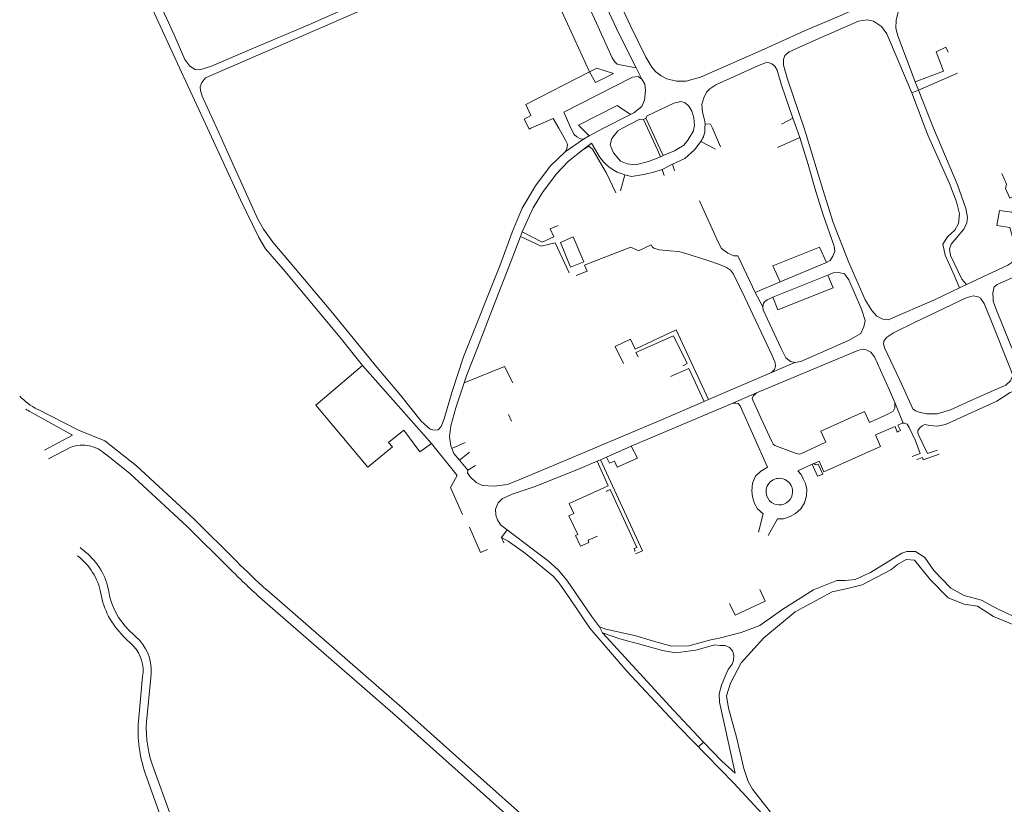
# Model space of a CAD drawing. Extents: x 145000 to 155000, y 457500 to 470000.
# Tile 111 of 256: x 151323 to 151685, y 460252 to 460540. Entities that reach past the tile are written whole.
import ezdxf

# ---------------------------------------------------------------- set-up
doc = ezdxf.new("R2010")
doc.units = 0
doc.header["$LTSCALE"] = 0.2
doc.header["$MEASUREMENT"] = 0
doc.layers.add('kant verharding', color=252, linetype='Continuous', lineweight=0)

msp = doc.modelspace()

# ---------------------------------------------------------------- linework, layer by layer
at = {"layer": 'kant verharding', "lineweight": 0}
for p, q in [((151407.61, 460528.72), (151430.48, 460538.41)), ((151549.5, 460522.12), (151551.62, 460518.06)), ((151532.37, 460520.66), (151508.99, 460508.77)), ((151662.25, 460521.01), (151651.9, 460517)), ((151653.14, 460514.02), (151667.37, 460520.19)), ((151651.9, 460517), (151653.14, 460514.02)), ((151650.59, 460512.97), (151653.14, 460514.02)), ((151650.59, 460512.97), (151655.55, 460500)), ((151537.58, 460500), (151547.4, 460505.06)), ((151508.41, 460503.38), (151510.08, 460500)), ((151553.08, 460503.67), (151552.24, 460503.22)), ((151552.24, 460503.22), (151553.71, 460500)), ((151554.77, 460500), (151553.08, 460503.67)), ((151574.74, 460500), (151574.8, 460501.59)), ((151602.77, 460501.46), (151606.94, 460503.67)), ((151606.94, 460503.67), (151608.31, 460500)), ((151529.47, 460500), (151532.28, 460497.27)), ((151532.28, 460497.27), (151530.22, 460496)), ((151532.28, 460497.27), (151537.58, 460500)), ((151553.71, 460500), (151557.34, 460492.05)), ((151558.26, 460492.41), (151554.77, 460500)), ((151570.52, 460499.07), (151570.71, 460500)), ((151577.45, 460500), (151580.47, 460493.22)), ((151609.57, 460496.65), (151601.36, 460492.95)), ((151609.57, 460496.65), (151608.31, 460500)), ((151523.42, 460491.33), (151530.22, 460496)), ((151529.93, 460492.09), (151533.12, 460494.59)), ((151535.92, 460489.8), (151533.12, 460494.59)), ((151557.34, 460492.05), (151558.45, 460489.6)), ((151559.38, 460489.98), (151558.26, 460492.41)), ((151558.45, 460489.6), (151559.38, 460489.98)), ((151559.01, 460484.84), (151562.8, 460486.79)), ((151563.58, 460484.38), (151562.8, 460486.79)), ((151559.01, 460484.84), (151559.81, 460482.73)), ((151520.9, 460464.36), (151517.98, 460463.09)), ((151507.68, 460462.01), (151507.01, 460460.29)), ((151588.05, 460450.66), (151593.21, 460439.77)), ((151619.33, 460450.73), (151602.34, 460443.72)), ((151685.81, 460449.86), (151670.73, 460442.71)), ((151599.7, 460438.04), (151619.77, 460446.2)), ((151593.21, 460439.77), (151602.34, 460443.72)), ((151670.73, 460442.71), (151668.08, 460441.45)), ((151593.21, 460439.77), (151595.96, 460434.49)), ((151576.02, 460400.53), (151564.17, 460426.08)), ((151599.12, 460410.5), (151607.69, 460414.07)), ((151474.44, 460384.35), (151449.09, 460413.02)), ((151576.02, 460400.53), (151599.12, 460410.5)), ((151584.98, 460399.16), (151593.59, 460402.95)), ((151547.69, 460383.39), (151584.98, 460399.16)), ((151574.43, 460399.81), (151576.02, 460400.53)), ((151644.36, 460399.45), (151647.51, 460391.86)), ((151662.99, 460391.41), (151681.84, 460399.97)), ((151503.77, 460392.59), (151502.67, 460394.99)), ((151486.77, 460384.8), (151481.89, 460382.57)), ((151333.89, 460378.83), (151342.15, 460383.1)), ((151470.18, 460381.3), (151474.44, 460384.35)), ((151484.65, 460378.25), (151488.36, 460381.27)), ((151538.68, 460379.39), (151547.69, 460383.39)), ((151484.65, 460378.25), (151487.76, 460374.62)), ((151535.15, 460377.87), (151536.36, 460378.39)), ((151536.36, 460378.39), (151538.68, 460379.39)), ((151615, 460377.22), (151616.59, 460377.94)), ((151490.57, 460376.36), (151487.76, 460374.62)), ((151614.04, 460376.78), (151615, 460377.22)), ((151502.17, 460352.71), (151500.07, 460349.96)), ((151500.9, 460348.02), (151500.07, 460349.96)), ((151536.07, 460317.2), (151537.1, 460314.92)), ((151361.34, 460313.8), (151365.14, 460310.13)), ((151363.43, 460315.95), (151367.36, 460312.15)), ((151368.45, 460298.94), (151366.88, 460282.6)), ((151371.41, 460298.45), (151369.87, 460282.37)), ((151574.24, 460274.9), (151572.36, 460273.13))]:
    msp.add_line(p, q, dxfattribs=at)
at = {"layer": 'kant verharding', "lineweight": 0, "flags": 128}
for points in [[(151607.06, 460574.22), (151611.81, 460576.22), (151613.21, 460576.4), (151614.96, 460575.83), (151616.37, 460573.39), (151628.52, 460546.97), (151629.02, 460545.74), (151629.06, 460544.34), (151628.09, 460542.95), (151625.42, 460541.7), (151611.28, 460535.76), (151596.49, 460529.06), (151573.09, 460518.7), (151567.85, 460517.3), (151564.27, 460517.24), (151560.76, 460518.11), (151558.67, 460519.23), (151556.73, 460520.67), (151555.19, 460522.46), (151553, 460526.03), (151547.39, 460537.62), (151536.48, 460561.08), (151529.41, 460577.03)], [(151518.23, 460573.26), (151517.8, 460571.52), (151517.35, 460568.94), (151516.95, 460566.96), (151512.2, 460564.89), (151532.37, 460520.66)], [(151549.5, 460522.12), (151544.27, 460523.16), (151542.58, 460523.55), (151541.66, 460524.32), (151540.7, 460525.88), (151534.97, 460538.55), (151525.79, 460558.44), (151521.48, 460567.64), (151521.13, 460568.75), (151521.23, 460571.12), (151521.76, 460573.61)], [(151521.76, 460573.61), (151523.28, 460573.33), (151525.1, 460572.57), (151526.73, 460571.05), (151531.14, 460560.53), (151543.19, 460534.75), (151549.5, 460522.12)], [(151430.48, 460538.41), (151442.81, 460543.99), (151444.7, 460545.2), (151445.36, 460546.14), (151445.46, 460547.34), (151445.19, 460548.26), (151434.67, 460571.2)], [(151363.67, 460563.34), (151364.78, 460560.12), (151371.31, 460545.27), (151382.75, 460520.61), (151392.2, 460500)], [(151368.51, 460560.19), (151372.07, 460551.61), (151377.21, 460540.36), (151380.04, 460534.34)], [(151395.68, 460500), (151390.3, 460511.82), (151389.64, 460513.89), (151389.52, 460515.24), (151390.14, 460516.81), (151391.56, 460518.47), (151425.4, 460533.16), (151450.43, 460544.11), (151469.03, 460552.08), (151484.51, 460559)], [(151651.9, 460517), (151645.45, 460533.93), (151644.82, 460536.69), (151644.93, 460539.71), (151645.63, 460542.66), (151647.95, 460545.86), (151650.2, 460547.73), (151653.54, 460549.1)], [(151611.08, 460500), (151605.07, 460518.08), (151603.55, 460523.21), (151603.53, 460525.26), (151604.05, 460526.68), (151605.64, 460528.04), (151615.45, 460532.48), (151631.05, 460539.24), (151634.22, 460539.77), (151636.53, 460539.29), (151639.56, 460537.3), (151641.46, 460534.69), (151650.59, 460512.97)], [(151380.04, 460534.34), (151383.97, 460525.18), (151385.72, 460522.73), (151387.76, 460521.57), (151389.49, 460521.5), (151393.66, 460522.84), (151407.61, 460528.72)], [(151662.25, 460521.01), (151659.5, 460528.1), (151663.16, 460529.72), (151663.93, 460527.98)], [(151532.37, 460520.66), (151535.05, 460522.03), (151541.21, 460520.15), (151534.64, 460516.75), (151532.37, 460520.66)], [(151606.94, 460503.67), (151602.82, 460515.8), (151601.17, 460521.32), (151600.35, 460522.76), (151599.25, 460523.68), (151597.93, 460524.14), (151597.01, 460524.07), (151594.4, 460523.08), (151578.78, 460515.97), (151576.48, 460514.45), (151575.29, 460513.24), (151574.34, 460511.2), (151573.64, 460508.78), (151573.78, 460505.9), (151574.55, 460503.12), (151574.8, 460501.59)], [(151525.59, 460500), (151525.26, 460500.65), (151522.92, 460505.86), (151548.12, 460518.74), (151550.19, 460518.97), (151551.62, 460518.06)], [(151551.62, 460518.06), (151552.71, 460516.2), (151552.97, 460513.83), (151552.53, 460510.35), (151551.56, 460508.02), (151548.59, 460505.71), (151547.4, 460505.06)], [(151658.59, 460500), (151658.04, 460501.3), (151653.14, 460514.02)], [(151508.99, 460508.77), (151510.82, 460504.75), (151508.41, 460503.38)], [(151547.4, 460505.06), (151542.53, 460508.35), (151528.32, 460501.11), (151529.47, 460500)], [(151570.71, 460500), (151570.9, 460500.91), (151570.67, 460503.84), (151569.93, 460506.25), (151568.86, 460508.07), (151567.43, 460509.38), (151565.94, 460509.86), (151563.29, 460509.17), (151553.59, 460504.52), (151553.08, 460503.67)], [(151510.83, 460500), (151519.1, 460503.65), (151521.11, 460500)], [(151552.24, 460503.22), (151550.86, 460503.34), (151544.54, 460500)], [(151574.8, 460501.59), (151576.77, 460501.53), (151577.45, 460500)], [(151392.2, 460500), (151404.29, 460473.74), (151411.05, 460459.95), (151413.57, 460455.83), (151420.06, 460448.36), (151440.87, 460423.29), (151449.09, 460413.02)], [(151415, 460459.95), (151412.84, 460463.07), (151410.73, 460466.69), (151408.27, 460472.04), (151399.88, 460490.75), (151395.68, 460500)], [(151510.08, 460500), (151510.21, 460499.73), (151510.83, 460500)], [(151521.11, 460500), (151523.55, 460495.6), (151524.26, 460494.15), (151524.06, 460492.45), (151523.42, 460491.33)], [(151530.22, 460496), (151529.14, 460496.17), (151527.69, 460496.87), (151526.74, 460497.72), (151525.59, 460500)], [(151544.54, 460500), (151542.73, 460499.04), (151540.55, 460496.32), (151539.93, 460493.91), (151541.16, 460491)], [(151559.38, 460489.98), (151563.57, 460491.69), (151566.93, 460493.76), (151568.51, 460495.67), (151570.52, 460499.07)], [(151619.33, 460450.73), (151620.72, 460451.58), (151621.7, 460453.06), (151622.42, 460454.97), (151622.18, 460456.79), (151618.08, 460468.32), (151615.42, 460476.82), (151612.55, 460486.78), (151609.57, 460496.65)], [(151668.08, 460441.45), (151658.96, 460437.12), (151641.9, 460429.77), (151640.03, 460430.04), (151637.81, 460431.13), (151635.92, 460433.14), (151633.5, 460437.12), (151627.58, 460450.74), (151621.79, 460465.49), (151617.97, 460477.59), (151611.71, 460498.11), (151611.08, 460500)], [(151655.55, 460500), (151656.6, 460497.23), (151664.47, 460479.75), (151666.96, 460473.08), (151668.08, 460468.59), (151667.8, 460465.06), (151666.46, 460462.59), (151663.66, 460460.23), (151662.04, 460457.5), (151662.89, 460453.46), (151666.16, 460446.18), (151668.08, 460441.45)], [(151670.73, 460442.71), (151668.98, 460444.72), (151664.86, 460453.4), (151664.51, 460455.69), (151665.12, 460457.52), (151669.74, 460463.02), (151670.86, 460465.33), (151671.02, 460467.27), (151670.49, 460470.62), (151667.43, 460479.32), (151658.59, 460500)], [(151537.89, 460484.79), (151533.47, 460492.37), (151532.11, 460493.41), (151529.93, 460492.09)], [(151562.8, 460486.79), (151567.33, 460488.9), (151570.87, 460492.08), (151573.22, 460495.18), (151578.6, 460492.4)], [(151523.42, 460491.33), (151517.95, 460486.06), (151512.57, 460478.96), (151507.74, 460470.75), (151504.07, 460461.96), (151499.7, 460450.22), (151486.11, 460416.25), (151481.93, 460403.14), (151479.09, 460393.43), (151477.91, 460390.61), (151476.87, 460389.47), (151475.38, 460389.24), (151473.9, 460389.66), (151470.62, 460392.55), (151463.04, 460402.15), (151454.31, 460412.41), (151437.46, 460433.12), (151423.85, 460449.38), (151416.16, 460458.28), (151415, 460459.95)], [(151529.93, 460492.09), (151524.62, 460487.94), (151520.13, 460483.17), (151515.18, 460476.49), (151511.69, 460470.79), (151507.68, 460462.01)], [(151541.16, 460491), (151543.75, 460488.01), (151546.21, 460486.96), (151549.22, 460486.59), (151554.07, 460487.81), (151558.45, 460489.6)], [(151542.02, 460476.34), (151538.44, 460483.84), (151537.89, 460484.79)], [(151543.74, 460477.09), (151545.39, 460482.91), (151547.8, 460482.38), (151552.36, 460483.1), (151556.38, 460484.01), (151559.01, 460484.84)], [(151685.81, 460449.86), (151687.26, 460450.78), (151688.48, 460452.38), (151688.97, 460454.11), (151688.79, 460455.85), (151686.6, 460463.58), (151681.87, 460464.31), (151682.83, 460469.88), (151687.23, 460469.26), (151697.69, 460475.47), (151698.63, 460476.35), (151698.8, 460477.17), (151698.54, 460477.98), (151697.84, 460478.77), (151697.04, 460479.04), (151695.5, 460478.56), (151686.58, 460474.4), (151684.96, 460477.96), (151685.42, 460479.57), (151683.65, 460483.4)], [(151572.73, 460473.42), (151579.65, 460457.97), (151580.85, 460455.91), (151583.14, 460454.15), (151585.29, 460453.29), (151586.84, 460453.22), (151588.05, 460450.66)], [(151507.68, 460462.01), (151514.97, 460458.29), (151519.33, 460460.16), (151517.98, 460463.09)], [(151507.01, 460460.29), (151503.65, 460451.34), (151497.18, 460434.8), (151491.3, 460419.52), (151487.4, 460409.59), (151486.43, 460406.68)], [(151524.97, 460447.01), (151519.78, 460458.06), (151514.69, 460456.76), (151507.01, 460460.29)], [(151525.36, 460449.08), (151521.69, 460458.1), (151526.41, 460460.14), (151530.34, 460451.03), (151525.36, 460449.08)], [(151599.12, 460410.5), (151600.21, 460411.59), (151600.59, 460412.82), (151600.51, 460414.05), (151599.31, 460416.91), (151589.41, 460437.99), (151585.22, 460446.51), (151584.07, 460447.97), (151582.62, 460448.9), (151580.07, 460450.02), (151575.8, 460451.49), (151567.38, 460454.23), (151564.99, 460454.78), (151562.02, 460455.01), (151557.99, 460455.39), (151556.03, 460456.02), (151555.49, 460456.44), (151554.99, 460457.23), (151550.41, 460455.11), (151547.5, 460456.44), (151532.02, 460450.39)], [(151710.27, 460375.9), (151708.44, 460375.66), (151707.64, 460376.04), (151706.01, 460379.08), (151686.83, 460420.64), (151681.48, 460433.89), (151680.53, 460436.57), (151680.43, 460437.64), (151680.41, 460439.64), (151680.82, 460441.85), (151681.88, 460442.76), (151705.66, 460453.29), (151715.37, 460457.49), (151715.82, 460457.54), (151716.43, 460457.32), (151717, 460456.18), (151718.02, 460453.51)], [(151602.34, 460443.72), (151599.64, 460449.61), (151616.75, 460456.41), (151619.33, 460450.73)], [(151532.02, 460450.39), (151530.51, 460449.79), (151531.47, 460447.65), (151527.46, 460446)], [(151599.7, 460438.04), (151601.42, 460433.38), (151621.77, 460441.49), (151619.77, 460446.2)], [(151619.77, 460446.2), (151621.8, 460447.01), (151623.83, 460447.18), (151625.92, 460446.58), (151627.56, 460444.45), (151632.2, 460433.72), (151633.57, 460429.54), (151633.08, 460427.23), (151631.92, 460424.77), (151627.46, 460422.23), (151609.93, 460414.43), (151607.69, 460414.07)], [(151595.96, 460434.49), (151596.22, 460435.82), (151596.71, 460436.53), (151597.56, 460437.14), (151599.7, 460438.04)], [(151651.89, 460428.95), (151670.61, 460437.8), (151673.11, 460438.52), (151674.92, 460438.22), (151675.87, 460437.66), (151677.15, 460435.76), (151679.63, 460429.78)], [(151607.69, 460414.07), (151606.09, 460414.53), (151604.37, 460415.85), (151602.67, 460419.28), (151596.09, 460433.43), (151595.96, 460434.49)], [(151646.24, 460407.59), (151640.74, 460419.29), (151640.27, 460420.88), (151640.41, 460421.97), (151641.31, 460423.31), (151643.93, 460425.02), (151651.89, 460428.95)], [(151679.63, 460429.78), (151687.12, 460411.02), (151687.65, 460409.32), (151686.87, 460407.35), (151685.14, 460405.8), (151679.68, 460403.5), (151670.64, 460399.44)], [(151564.17, 460426.08), (151549.15, 460418.96), (151547.46, 460422.66)], [(151547.46, 460422.66), (151541.85, 460420), (151544.85, 460413.73)], [(151566.66, 460412.9), (151568.27, 460413.71), (151563.26, 460423.87), (151549.39, 460417.82), (151550.19, 460416.17)], [(151593.59, 460402.95), (151630.86, 460418.49), (151632.51, 460419.03), (151633.94, 460418.74), (151635.6, 460417.85), (151636.98, 460416.19), (151642.49, 460403.97), (151644.36, 460399.45)], [(151449.09, 460413.02), (151431.94, 460398.41), (151451.08, 460375.72), (151460.1, 460383.14), (151458.68, 460384.78), (151464.29, 460389.36), (151470.18, 460381.3)], [(151504.25, 460406.66), (151504.31, 460406.71), (151501.19, 460412.65), (151486.43, 460406.68)], [(151562.14, 460408.97), (151568.81, 460411.93), (151574.43, 460399.81)], [(151486.43, 460406.68), (151483.38, 460397.51), (151481.53, 460390.93), (151481.07, 460386.95), (151481.48, 460383.6), (151481.89, 460382.57)], [(151670.64, 460399.44), (151664.79, 460396.81), (151659.94, 460395.28), (151656.17, 460395.3), (151653.7, 460395.79), (151651.94, 460396.4), (151651.02, 460397.08), (151646.24, 460407.59)], [(151619.13, 460384.88), (151610.2, 460380.75), (151609.45, 460380.55), (151608.17, 460380.78), (151600.35, 460383.72), (151599.75, 460384.17), (151599.22, 460385.09), (151595.2, 460393.77), (151592.26, 460400.27), (151592.06, 460400.86), (151592.41, 460401.82), (151593.59, 460402.95)], [(151681.84, 460399.97), (151686.68, 460403.1), (151688.51, 460403.81), (151689.5, 460403.64), (151690.85, 460402.47), (151692.11, 460399.15), (151696.18, 460389.83), (151703.15, 460374.96), (151704.94, 460371.47)], [(151507.45, 460371.45), (151523.47, 460378.13), (151557.96, 460392.76), (151574.43, 460399.81)], [(151594.42, 460351.95), (151596.14, 460358.67), (151594.07, 460360.49), (151592.97, 460362.46), (151592.12, 460364.83), (151591.91, 460367.06), (151592.12, 460369.92), (151593.26, 460372.48), (151595.27, 460374.3), (151597.74, 460375.73), (151587.68, 460398.28), (151586.97, 460399.1), (151586.11, 460399.2), (151584.98, 460399.16)], [(151644.36, 460399.45), (151644.45, 460397.53), (151643.79, 460396.26), (151642.08, 460395.34), (151635.07, 460392.1)], [(151332.45, 460381.97), (151342.7, 460387.45), (151326.84, 460396.3)], [(151329.88, 460396.94), (151344.88, 460389.25), (151354.63, 460385.34), (151366.25, 460376.16), (151387.32, 460356.66), (151402.94, 460341.21)], [(151635.07, 460392.1), (151633.23, 460396.19), (151617.31, 460388.96), (151619.13, 460384.88)], [(151637.29, 460387.53), (151644.47, 460390.63), (151645.29, 460388.62), (151645.68, 460388.79), (151646.44, 460389.13), (151645.52, 460391.16), (151647.05, 460391.83), (151647.89, 460391.88), (151648.93, 460391.45), (151649.71, 460390.3), (151651.92, 460385.35), (151653.73, 460380.78), (151650.72, 460379.59)], [(151660.08, 460381.94), (151656.35, 460380.77), (151653.24, 460387.31), (151652.8, 460388.34), (151652.86, 460389.13), (151653.42, 460390.07), (151654.41, 460390.93), (151655.41, 460391.32), (151657.26, 460391.03), (151659.89, 460390.82), (151662.99, 460391.41)], [(151616.59, 460377.94), (151618.37, 460373.98), (151639.14, 460383.36), (151637.29, 460387.53)], [(151474.44, 460384.35), (151483.78, 460372.71), (151481.35, 460368.25), (151485.8, 460358.43)], [(151481.89, 460382.57), (151482.61, 460380.75), (151484.65, 460378.25)], [(151538.68, 460379.39), (151539.71, 460377.17), (151541.56, 460377.88), (151542.57, 460375.72), (151549.95, 460379.01), (151547.69, 460383.39)], [(151355.01, 460380.39), (151363.74, 460373.45), (151384.76, 460353.98), (151400.3, 460338.61)], [(151512.43, 460368.62), (151529.81, 460375.58), (151535.15, 460377.87)], [(151537.69, 460368.19), (151539.26, 460368.9), (151535.15, 460377.87)], [(151536.36, 460378.39), (151551.78, 460345.03), (151549.25, 460343.91)], [(151652.42, 460378.51), (151654.51, 460379.32), (151654.83, 460378.38), (151660.68, 460380.53)], [(151487.76, 460374.62), (151487.68, 460373.66), (151488.57, 460372.21), (151490.77, 460370.15), (151493.13, 460369.04), (151497.46, 460368.73), (151502.32, 460369.38), (151507.45, 460371.45)], [(151597.95, 460350.65), (151601.39, 460356.77), (151603.52, 460356.83), (151606.05, 460357.64), (151608.01, 460358.75), (151609.91, 460360.46), (151611.24, 460362.71), (151611.94, 460365.21), (151612.06, 460367.66), (151611.64, 460369.77), (151610.82, 460371.5), (151609.98, 460373.03), (151608.79, 460374.39), (151614.04, 460376.78)], [(151614.04, 460376.78), (151616.07, 460372.39), (151618.02, 460373.2), (151616.25, 460376.88), (151615.51, 460376.63), (151615.19, 460376.7), (151614.95, 460376.9), (151615, 460377.22)], [(151502.17, 460352.71), (151499.76, 460354.55), (151498.69, 460356.36), (151498.04, 460358.13), (151497.94, 460360.32), (151498.9, 460362.62), (151500.4, 460364.13), (151504.02, 460365.85), (151512.43, 460368.62)], [(151535.3, 460350.37), (151531.88, 460348.93), (151532.18, 460348.1), (151529.04, 460346.72), (151527.3, 460350.65), (151528.15, 460351.03), (151524.84, 460357.89), (151526.61, 460358.69), (151524.88, 460362.38), (151537.69, 460368.19)], [(151548.78, 460344.94), (151549.17, 460345.09), (151548.8, 460345.88), (151549.72, 460346.28), (151539.96, 460367.51), (151538.64, 460366.88), (151538.72, 460366.72)], [(151495, 460345.53), (151492.42, 460344.45), (151488.42, 460353.71)], [(151517.27, 460341.41), (151511.82, 460345.38), (151502.17, 460352.71)], [(151500.07, 460349.96), (151502.57, 460348.55), (151508.89, 460344.05), (151519.07, 460335.73), (151521.27, 460333.15), (151525.2, 460327.56), (151532.56, 460316.66), (151546.02, 460300.87), (151565.29, 460280.36), (151585.34, 460259.85), (151625.72, 460216.2)], [(151536.07, 460317.2), (151533.13, 460321.09), (151524.04, 460334.35), (151520.87, 460338.11), (151517.27, 460341.41)], [(151690.7, 460319.77), (151682.36, 460323.66), (151676.15, 460326.98), (151669.86, 460328.65), (151664.9, 460331.34), (151658.75, 460337.87), (151655.46, 460342.63), (151651.99, 460344.78), (151648.8, 460344.84), (151646.96, 460344.13), (151635.5, 460337.11), (151629.88, 460334.48), (151626.16, 460334.17), (151623.11, 460334.16), (151614.51, 460330.75), (151603.32, 460323.63), (151594.92, 460317.68), (151588.07, 460315.13), (151579.94, 460313.07), (151576.9, 460312.36), (151568.82, 460310.22)], [(151600.44, 460247.01), (151592.14, 460257.62), (151590.64, 460260.41), (151589, 460265.24), (151586.34, 460276.75), (151583.33, 460287.34), (151582.7, 460291.92), (151584.17, 460296.47), (151588, 460303.92), (151596.39, 460313.14), (151607.83, 460322.66), (151621.45, 460330.06), (151626.52, 460331.08), (151632.38, 460332.52), (151642.9, 460338.13), (151645.43, 460340.03), (151648.52, 460341.9), (151651.64, 460341.62), (151657.35, 460334.55), (151663.91, 460327.83), (151669.87, 460325.44), (151674.67, 460324.81), (151680.64, 460320.94)], [(151413.95, 460330.7), (151463.67, 460287.45), (151489.04, 460264.75), (151512.74, 460243.68), (151537.79, 460221.13), (151565.17, 460196.86), (151576.63, 460187.3)], [(151583.74, 460325.75), (151585.8, 460321.4), (151596.88, 460326.53), (151594.93, 460330.83)], [(151411.48, 460327.95), (151461.22, 460284.67), (151486.58, 460261.99), (151505.03, 460245.59)], [(151680.64, 460320.94), (151689.82, 460317.23), (151706.46, 460305.31), (151721.74, 460293.28), (151728.75, 460289.16), (151730.97, 460287), (151731.73, 460285.24), (151730.48, 460281.08), (151724.96, 460272.12), (151710.85, 460258.6)], [(151568.82, 460310.22), (151562.45, 460310.06), (151555.82, 460311.87), (151549.36, 460313.89), (151543.41, 460315.21), (151538.36, 460316.26), (151536.07, 460317.2)], [(151537.1, 460314.92), (151563.23, 460286.59), (151574.24, 460274.9)], [(151574.24, 460274.9), (151580.88, 460267.86), (151585.8, 460263.48), (151581.66, 460282.34), (151580.13, 460289.55), (151579.96, 460292.59), (151580.83, 460295.73), (151582.29, 460299.29), (151583.27, 460301.51), (151584.69, 460303.46), (151585.27, 460304.88), (151585.32, 460306.75), (151584.86, 460308.34), (151583.71, 460309.61), (151582.2, 460310.37), (151580.25, 460310.38), (151578.31, 460310.58), (151571.43, 460308.64), (151564.07, 460307.59), (151559.13, 460308.47), (151551.66, 460310.61), (151543.56, 460312.83), (151537.1, 460314.92)], [(151369.38, 460263.51), (151375.02, 460247.8), (151378.27, 460235.14)], [(151372.67, 460264.69), (151378.37, 460248.83), (151381.66, 460235.99)]]:
    msp.add_lwpolyline(points, dxfattribs=at)
at = {"layer": 'kant verharding', "lineweight": 0}
for centre, radius, start, end in [((151566.71, 460499.88), 8.03, 324.1704, 0.866), ((151549.63, 460498.71), 16.35, 213.0044, 254.9718), ((151340, 460417.36), 22.79, 223.0527, 243.6463), ((151333.92, 460411.55), 16.81, 240.2094, 245.0835), ((151346.37, 460371.26), 12.57, 46.6102, 109.6286), ((151602.02, 460366.77), 4.88, 20.3309, 200.3309), ((151602.02, 460366.77), 4.88, 200.3309, 20.3309), ((151376.33, 460379.84), 45.55, 227.5303, 230.6937), ((151330.86, 460325.16), 22.67, 10.912, 52.8449), ((151332.39, 460325.89), 24.03, 9.9692, 51.1147), ((151581.14, 460516.91), 253.96, 224.5957, 228.0804), ((151580.67, 460516.41), 249.58, 224.5897, 228.0836), ((151381.04, 460334.14), 28.31, 189.544, 225.9257), ((151381.05, 460334.14), 25.32, 189.3033, 225.9206), ((151355.27, 460301.12), 13.36, 350.5807, 42.3569), ((151355.26, 460301.12), 16.37, 350.603, 42.3345), ((151416.02, 460279.33), 49.25, 176.1944, 198.7385), ((151411.75, 460279.95), 41.95, 176.6928, 201.33)]:
    msp.add_arc(centre, radius, start, end, dxfattribs=at)

doc.saveas('drawing.dxf')
